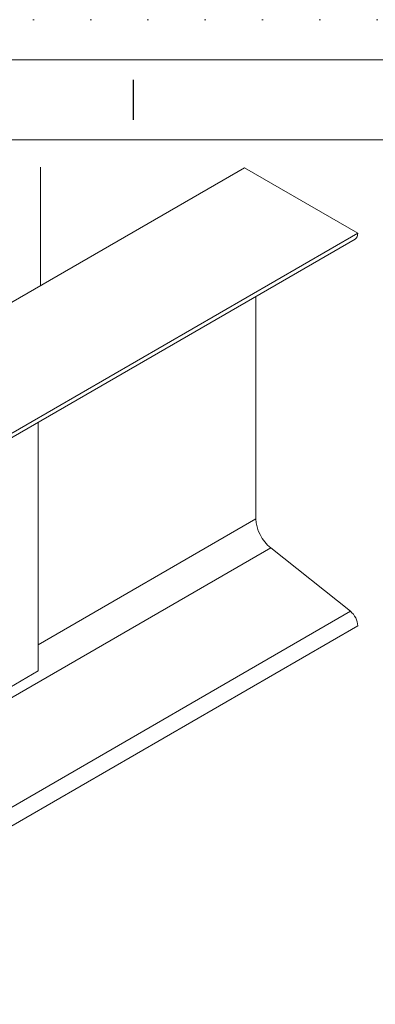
# Model space of a CAD drawing. Header units: millimetres. Extents: x -33820 to -29615, y -714818 to -711848.
# Tile 10 of 13: x -31789 to -31567, y -712462 to -711848. Entities that reach past the tile are written whole.
import ezdxf

# ---------------------------------------------------------------- set-up
doc = ezdxf.new("R2010")
doc.units = ezdxf.units.MM
doc.header["$MEASUREMENT"] = 0
doc.linetypes.add('DGN Style 1', pattern=[35.687127, 0, -35.687127])

# ---------------------------------------------------------------- blocks, each defined once
blk = doc.blocks.new('*U108')
blk.add_line((-0.05, 284.53), (-0.05, 289.53))
at = {"color": 7, "linetype": 'Continuous', "lineweight": 0, "flags": 128}
blk.add_lwpolyline([(-415.55, 292.03), (415.45, 292.03), (415.45, -291.97), (-415.55, -291.97), (-415.55, 292.03)], close=True, dxfattribs=at)
at = {"color": 7, "linetype": 'Continuous', "lineweight": 13, "flags": 128}
blk.add_lwpolyline([(-405.55, 282.03), (405.45, 282.03), (405.45, -281.97), (-405.55, -281.97), (-405.55, 282.03)], close=True, dxfattribs=at)

msp = doc.modelspace()

# ---------------------------------------------------------------- linework, layer by layer
at = {"color": 7, "linetype": 'Continuous', "lineweight": 0}
for p, q in [((-31648.3, -711939.99), (-31886.81, -712077.69)), ((-31775.79, -712013.59), (-31775.79, -711939.64)), ((-31648.3, -711939.99), (-31577.59, -711980.81)), ((-31817.75, -712122.17), (-31579.25, -711984.47)), ((-31577.59, -711980.81), (-31816.1, -712118.51)), ((-31641.23, -712020.26), (-31641.23, -712159)), ((-31641.23, -712159), (-31777.21, -712237.5)), ((-31632, -712177.17), (-31832.12, -712292.71)), ((-31632, -712177.17), (-31582.21, -712216.67)), ((-31582.21, -712216.67), (-31820.71, -712354.37)), ((-31577.59, -712225.76), (-31816.1, -712363.46))]:
    msp.add_line(p, q, dxfattribs=at)
at = {"color": 3, "linetype": 'Continuous', "lineweight": 0}
for p, q in [((-31777.21, -712098.76), (-31777.21, -712253.83)), ((-31777.21, -712253.83), (-31824.25, -712280.99))]:
    msp.add_line(p, q, dxfattribs=at)
at = {"color": 7, "linetype": 'DGN Style 1', "lineweight": 0, "flags": 128}
msp.add_lwpolyline([(-33820.09, -711847.68), (-29615.09, -711847.68), (-29615.09, -714817.68), (-33820.09, -714817.68), (-33820.09, -711847.68)], close=True, dxfattribs=at)
at = {"color": 7, "linetype": 'Continuous', "lineweight": 0, "extrusion": (0, 0, -1)}
for centre, start_param, end_param in [((-31583.25, -711977.55), 2.356194, 3.141595), ((-31583.25, -712222.49), 0.970424, 2.356195)]:
    msp.add_ellipse(centre, major_axis=(-4, 6.93), ratio=0.57735, start_param=start_param, end_param=end_param, dxfattribs=at)
at = {"color": 7, "linetype": 'Continuous', "lineweight": 0}
msp.add_ellipse((-31629.92, -712165.53), major_axis=(8, -13.86), ratio=0.57735, start_param=3.926989, end_param=5.31276, dxfattribs=at)

# ---------------------------------------------------------------- block references
at = {"xscale": 4.999999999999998, "yscale": 4.999999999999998, "zscale": 4.999999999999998}
msp.add_blockref('*U108', (-31717.36, -713332.83), dxfattribs=at)

doc.saveas('drawing.dxf')
